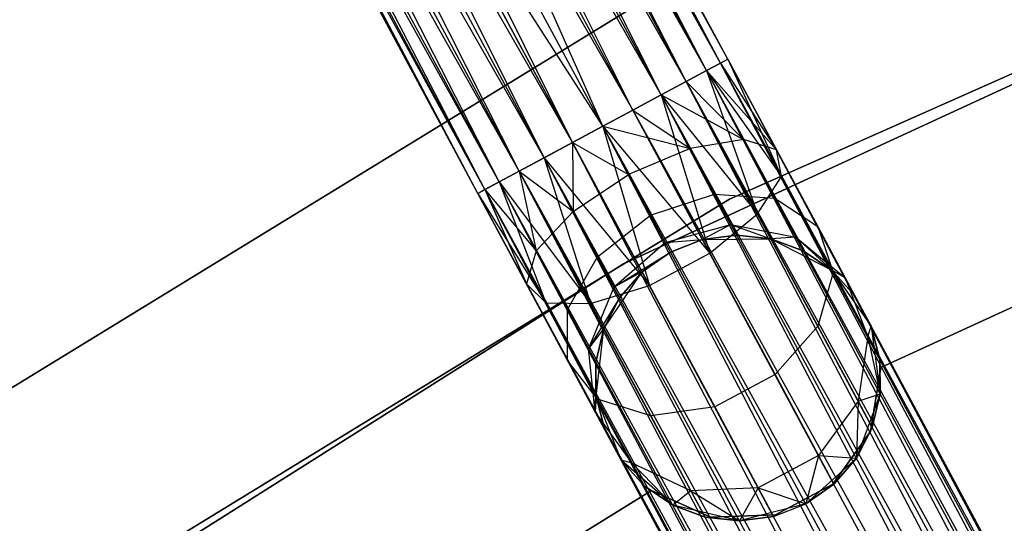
# Model space of a CAD drawing. Extents: x -91 to 92, y -91 to 92.
# Tile 132 of 256: x -33.6 to -26.72, y 53.03 to 56.55. Entities that reach past the tile are written whole.
import ezdxf

# ---------------------------------------------------------------- set-up
doc = ezdxf.new("R2010")
doc.units = 0
doc.header["$LTSCALE"] = 25.4
doc.layers.get('0').update_dxf_attribs({"linetype": 'CONTINUOUS'})

# ---------------------------------------------------------------- blocks, each defined once
blk = doc.blocks.new('NL2500012258_STL_2')
at = {"color": 0}
for p, q in [((63.594, 55.8495, 27.3795), (59.9042, 62.5989, 27.1454)), ((63.5432, 55.8222, 27.1454), (59.9042, 62.5989, 27.1454)), ((63.594, 55.8495, 27.3795), (59.9042, 62.5989, 27.1454)), ((63.5432, 55.8222, 27.1454), (59.9042, 62.5989, 27.1454)), ((63.4445, 55.7692, 26.9319), (59.9042, 62.5989, 27.1454)), ((63.4445, 55.7692, 26.9319), (59.9042, 62.5989, 27.1454)), ((63.5432, 55.8222, 27.8546), (59.955, 62.6262, 27.6205)), ((63.594, 55.8495, 27.6205), (59.955, 62.6262, 27.6205)), ((63.5432, 55.8222, 27.8546), (59.955, 62.6262, 27.6205)), ((63.594, 55.8495, 27.6205), (59.955, 62.6262, 27.6205)), ((63.594, 55.8495, 27.3795), (59.955, 62.6262, 27.6205)), ((63.594, 55.8495, 27.3795), (59.955, 62.6262, 27.6205)), ((63.3036, 55.6936, 28.2485), (59.8055, 62.5459, 28.0681)), ((63.4445, 55.7692, 28.0681), (59.8055, 62.5459, 28.0681)), ((63.3036, 55.6936, 28.2485), (59.8055, 62.5459, 28.0681)), ((63.4445, 55.7692, 28.0681), (59.8055, 62.5459, 28.0681)), ((63.5432, 55.8222, 27.8546), (59.8055, 62.5459, 28.0681)), ((63.5432, 55.8222, 27.8546), (59.8055, 62.5459, 28.0681)), ((63.4445, 55.7692, 26.9319), (59.6646, 62.4703, 26.7515)), ((63.3036, 55.6936, 26.7515), (59.6646, 62.4703, 26.7515)), ((63.4445, 55.7692, 26.9319), (59.6646, 62.4703, 26.7515)), ((63.3036, 55.6936, 26.7515), (59.6646, 62.4703, 26.7515)), ((63.1288, 55.5997, 26.6146), (59.6646, 62.4703, 26.7515)), ((63.1288, 55.5997, 26.6146), (59.6646, 62.4703, 26.7515)), ((62.9303, 55.4931, 28.4709), (59.4898, 62.3764, 28.3855)), ((63.1288, 55.5997, 28.3855), (59.4898, 62.3764, 28.3855)), ((62.9303, 55.4931, 28.4709), (59.4898, 62.3764, 28.3855)), ((63.1288, 55.5997, 28.3855), (59.4898, 62.3764, 28.3855)), ((63.3036, 55.6936, 28.2485), (59.4898, 62.3764, 28.3855)), ((63.3036, 55.6936, 28.2485), (59.4898, 62.3764, 28.3855)), ((63.1288, 55.5997, 26.6146), (59.2913, 62.2698, 26.5291)), ((63.1288, 55.5997, 26.6146), (59.2913, 62.2698, 26.5291)), ((62.9303, 55.4931, 26.5291), (59.2913, 62.2698, 26.5291)), ((62.9303, 55.4931, 26.5291), (59.2913, 62.2698, 26.5291)), ((59.0804, 62.1565, 28.5), (62.9303, 55.4931, 28.4709)), ((62.7194, 55.3798, 26.5), (59.0804, 62.1565, 26.5)), ((62.7194, 55.3798, 26.5), (59.0804, 62.1565, 26.5)), ((62.5086, 55.2666, 28.4709), (59.0804, 62.1565, 28.5)), ((62.5086, 55.2666, 28.4709), (59.0804, 62.1565, 28.5)), ((62.7194, 55.3798, 28.5), (59.0804, 62.1565, 28.5)), ((62.7194, 55.3798, 28.5), (59.0804, 62.1565, 28.5)), ((59.0804, 62.1565, 28.5), (62.9303, 55.4931, 28.4709)), ((62.5086, 55.2666, 26.5291), (58.8696, 62.0433, 26.5291)), ((62.5086, 55.2666, 26.5291), (58.8696, 62.0433, 26.5291)), ((62.31, 55.16, 26.6146), (58.8696, 62.0433, 26.5291)), ((62.31, 55.16, 26.6146), (58.8696, 62.0433, 26.5291)), ((62.1352, 55.0661, 28.2485), (58.671, 61.9367, 28.3855)), ((62.31, 55.16, 28.3855), (58.671, 61.9367, 28.3855)), ((62.1352, 55.0661, 28.2485), (58.671, 61.9367, 28.3855)), ((62.31, 55.16, 28.3855), (58.671, 61.9367, 28.3855)), ((62.5086, 55.2666, 28.4709), (58.671, 61.9367, 28.3855)), ((62.5086, 55.2666, 28.4709), (58.671, 61.9367, 28.3855)), ((62.31, 55.16, 26.6146), (58.4962, 61.8428, 26.7515)), ((62.1352, 55.0661, 26.7515), (58.4962, 61.8428, 26.7515)), ((62.31, 55.16, 26.6146), (58.4962, 61.8428, 26.7515)), ((62.1352, 55.0661, 26.7515), (58.4962, 61.8428, 26.7515)), ((61.9944, 54.9905, 26.9319), (58.4962, 61.8428, 26.7515)), ((61.9944, 54.9905, 26.9319), (58.4962, 61.8428, 26.7515)), ((61.9944, 54.9905, 26.9319), (58.2567, 61.7142, 27.1454)), ((61.8957, 54.9375, 27.1454), (58.2567, 61.7142, 27.1454)), ((61.9944, 54.9905, 26.9319), (58.2567, 61.7142, 27.1454)), ((61.8957, 54.9375, 27.1454), (58.2567, 61.7142, 27.1454)), ((61.8448, 54.9102, 27.3795), (58.2567, 61.7142, 27.1454)), ((61.8448, 54.9102, 27.3795), (58.2567, 61.7142, 27.1454)), ((61.8957, 54.9375, 27.8546), (58.3554, 61.7672, 28.0681)), ((61.9944, 54.9905, 28.0681), (58.3554, 61.7672, 28.0681)), ((61.8957, 54.9375, 27.8546), (58.3554, 61.7672, 28.0681)), ((61.9944, 54.9905, 28.0681), (58.3554, 61.7672, 28.0681)), ((62.1352, 55.0661, 28.2485), (58.3554, 61.7672, 28.0681)), ((62.1352, 55.0661, 28.2485), (58.3554, 61.7672, 28.0681)), ((61.8448, 54.9102, 27.3795), (58.2058, 61.6869, 27.6205)), ((61.8448, 54.9102, 27.3795), (58.2058, 61.6869, 27.6205)), ((61.8448, 54.9102, 27.6205), (58.2058, 61.6869, 27.6205)), ((61.8448, 54.9102, 27.6205), (58.2058, 61.6869, 27.6205)), ((61.8957, 54.9375, 27.8546), (58.2058, 61.6869, 27.6205)), ((61.8957, 54.9375, 27.8546), (58.2058, 61.6869, 27.6205)), ((63.5432, 55.8222, 177.8546), (62.1032, 58.5038, 177.6258)), ((63.5432, 55.8222, 177.8546), (62.1032, 58.5038, 177.6258)), ((63.594, 55.8495, 177.3795), (62.1877, 58.4685, 177.156)), ((63.594, 55.8495, 177.3795), (62.1877, 58.4685, 177.156)), ((63.3036, 55.6936, 178.2485), (61.8358, 58.427, 178.0152)), ((63.3036, 55.6936, 178.2485), (61.8358, 58.427, 178.0152)), ((63.4445, 55.7692, 176.9319), (62.0698, 58.3292, 176.7135)), ((63.4445, 55.7692, 176.9319), (62.0698, 58.3292, 176.7135)), ((62.7194, 55.3798, 178.5), (61.4467, 58.2558, 178.2352)), ((62.7194, 55.3798, 178.5), (61.4467, 58.2558, 178.2352)), ((62.9303, 55.4931, 178.4709), (61.4467, 58.2558, 178.2352)), ((62.9303, 55.4931, 178.4709), (61.4467, 58.2558, 178.2352)), ((63.6047, 54.8693, 26.5), (71.0143, 58.1663, 26.5)), ((71.0143, 58.1663, 17), (63.6047, 54.8693, 17)), ((71.0143, 58.1663, 17), (63.6047, 54.8693, 17)), ((63.6047, 54.8693, 26.5), (71.0143, 58.1663, 26.5)), ((63.1288, 55.5997, 176.6145), (61.7766, 58.1179, 176.3996)), ((63.1288, 55.5997, 176.6145), (61.7766, 58.1179, 176.3996)), ((62.5086, 55.2666, 178.4709), (61.025, 58.0294, 178.2352)), ((62.5086, 55.2666, 178.4709), (61.025, 58.0294, 178.2352)), ((62.7194, 55.3798, 178.5), (61.025, 58.0294, 178.2352)), ((62.7194, 55.3798, 178.5), (61.025, 58.0294, 178.2352)), ((62.7194, 55.3798, 176.5), (61.3753, 57.883, 176.2864)), ((62.7194, 55.3798, 176.5), (61.3753, 57.883, 176.2864)), ((62.1352, 55.0661, 178.2485), (60.6674, 57.7996, 178.0152)), ((62.1352, 55.0661, 178.2485), (60.6674, 57.7996, 178.0152)), ((70.2202, 57.8138, 19), (62.8634, 54.4162, 19)), ((62.8634, 54.4162, 20), (70.2202, 57.8138, 20)), ((70.2202, 57.8138, 19), (62.8634, 54.4162, 19)), ((62.8634, 54.4162, 20), (70.2202, 57.8138, 20)), ((62.31, 55.16, 176.6145), (60.9578, 57.6782, 176.3996)), ((62.31, 55.16, 176.6145), (60.9578, 57.6782, 176.3996)), ((61.8957, 54.9375, 177.8546), (60.4557, 57.6191, 177.6258)), ((61.8957, 54.9375, 177.8546), (60.4557, 57.6191, 177.6258)), ((61.8448, 54.9102, 177.3795), (60.4385, 57.5292, 177.156)), ((61.8448, 54.9102, 177.3795), (60.4385, 57.5292, 177.156)), ((61.9944, 54.9905, 176.9319), (60.6197, 57.5505, 176.7135)), ((61.9944, 54.9905, 176.9319), (60.6197, 57.5505, 176.7135)), ((62.9066, 56.1969, 26.5), (55.8235, 51.8585, 26.5)), ((55.8235, 51.8585, 17), (62.9066, 56.1969, 17)), ((62.9066, 56.1969, 26.5), (55.8235, 51.8585, 26.5)), ((55.8235, 51.8585, 17), (62.9066, 56.1969, 17)), ((64.6645, 53.6923, 22), (69.7739, 56.0427, 22)), ((69.7739, 56.0427, 20), (64.6645, 53.6923, 20)), ((69.7739, 56.0427, 20), (64.6645, 53.6923, 20)), ((64.6645, 53.6923, 22), (69.7739, 56.0427, 22)), ((63.4445, 55.7692, 176.9319), (63.594, 55.8495, 177.3795)), ((63.4445, 55.7692, 176.9319), (63.594, 55.8495, 177.3795)), ((63.594, 55.8495, 177.3795), (63.5432, 55.8222, 177.8546)), ((63.594, 55.8495, 177.3795), (63.5432, 55.8222, 177.8546)), ((63.5432, 55.8222, 27.8546), (63.594, 55.8495, 27.6205)), ((63.594, 55.8495, 27.3795), (63.5432, 55.8222, 27.1454)), ((63.594, 55.8495, 27.3795), (63.5432, 55.8222, 27.1454)), ((63.5432, 55.8222, 27.8546), (63.594, 55.8495, 27.6205)), ((72.7011, 38.89, 177.3795), (63.594, 55.8495, 177.3795)), ((72.7011, 38.89, 177.6205), (63.594, 55.8495, 177.3795)), ((63.594, 55.8495, 177.3795), (72.6502, 38.8627, 177.1454)), ((72.7011, 38.89, 177.6205), (63.594, 55.8495, 177.3795)), ((72.7011, 38.89, 177.3795), (63.594, 55.8495, 177.3795)), ((63.594, 55.8495, 177.3795), (72.6502, 38.8627, 177.1454)), ((63.594, 55.8495, 27.6205), (63.9343, 55.2158, 27.2364)), ((63.594, 55.8495, 27.3795), (63.9343, 55.2158, 27.2364)), ((63.594, 55.8495, 27.3795), (63.9343, 55.2158, 27.2364)), ((63.594, 55.8495, 27.6205), (63.9343, 55.2158, 27.2364)), ((63.594, 55.8495, 27.6205), (63.9695, 55.0283, 27.6754)), ((63.594, 55.8495, 27.6205), (63.9695, 55.0283, 27.6754)), ((63.5432, 55.8222, 177.8546), (63.3036, 55.6936, 178.2485)), ((63.5432, 55.8222, 177.8546), (63.3036, 55.6936, 178.2485)), ((63.4445, 55.7692, 28.0681), (63.5432, 55.8222, 27.8546)), ((63.5432, 55.8222, 27.1454), (63.4445, 55.7692, 26.9319)), ((63.5432, 55.8222, 27.1454), (63.4445, 55.7692, 26.9319)), ((63.4445, 55.7692, 28.0681), (63.5432, 55.8222, 27.8546)), ((63.5432, 55.8222, 177.8546), (72.7011, 38.89, 177.6205)), ((72.5515, 38.8097, 178.0681), (63.5432, 55.8222, 177.8546)), ((72.5515, 38.8097, 178.0681), (63.5432, 55.8222, 177.8546)), ((72.6502, 38.8627, 177.8546), (63.5432, 55.8222, 177.8546)), ((72.6502, 38.8627, 177.8546), (63.5432, 55.8222, 177.8546)), ((63.5432, 55.8222, 177.8546), (72.7011, 38.89, 177.6205)), ((63.5432, 55.8222, 27.1454), (63.9343, 55.2158, 27.2364)), ((63.5432, 55.8222, 27.1454), (63.9343, 55.2158, 27.2364)), ((63.5432, 55.8222, 27.8546), (63.9695, 55.0283, 27.6754)), ((63.5432, 55.8222, 27.8546), (63.9695, 55.0283, 27.6754)), ((63.1288, 55.5997, 176.6145), (63.4445, 55.7692, 176.9319)), ((63.1288, 55.5997, 176.6145), (63.4445, 55.7692, 176.9319)), ((63.3036, 55.6936, 28.2485), (63.4445, 55.7692, 28.0681)), ((63.4445, 55.7692, 26.9319), (63.3036, 55.6936, 26.7515)), ((63.4445, 55.7692, 26.9319), (63.3036, 55.6936, 26.7515)), ((63.3036, 55.6936, 28.2485), (63.4445, 55.7692, 28.0681)), ((63.4445, 55.7692, 176.9319), (72.4107, 38.7341, 176.7515)), ((72.6502, 38.8627, 177.1454), (63.4445, 55.7692, 176.9319)), ((72.6502, 38.8627, 177.1454), (63.4445, 55.7692, 176.9319)), ((72.5515, 38.8097, 176.9319), (63.4445, 55.7692, 176.9319)), ((72.5515, 38.8097, 176.9319), (63.4445, 55.7692, 176.9319)), ((63.4445, 55.7692, 176.9319), (72.4107, 38.7341, 176.7515)), ((63.4445, 55.7692, 26.9319), (63.7037, 55.2864, 26.8229)), ((63.4445, 55.7692, 26.9319), (63.7037, 55.2864, 26.8229)), ((63.4445, 55.7692, 26.9319), (63.9343, 55.2158, 27.2364)), ((63.4445, 55.7692, 26.9319), (63.9343, 55.2158, 27.2364)), ((63.4445, 55.7692, 28.0681), (63.9695, 55.0283, 27.6754)), ((63.4445, 55.7692, 28.0681), (63.9695, 55.0283, 27.6754)), ((63.4445, 55.7692, 28.0681), (63.8012, 54.7669, 28.0393)), ((63.4445, 55.7692, 28.0681), (63.8012, 54.7669, 28.0393)), ((63.3036, 55.6936, 178.2485), (62.9303, 55.4931, 178.4709)), ((63.3036, 55.6936, 178.2485), (62.9303, 55.4931, 178.4709)), ((63.1288, 55.5997, 28.3855), (63.3036, 55.6936, 28.2485)), ((63.3036, 55.6936, 26.7515), (63.1288, 55.5997, 26.6146)), ((63.3036, 55.6936, 26.7515), (63.1288, 55.5997, 26.6146)), ((63.1288, 55.5997, 28.3855), (63.3036, 55.6936, 28.2485)), ((63.3036, 55.6936, 178.2485), (72.5515, 38.8097, 178.0681)), ((72.2359, 38.6402, 178.3855), (63.3036, 55.6936, 178.2485)), ((72.2359, 38.6402, 178.3855), (63.3036, 55.6936, 178.2485)), ((72.4107, 38.7341, 178.2485), (63.3036, 55.6936, 178.2485)), ((72.4107, 38.7341, 178.2485), (63.3036, 55.6936, 178.2485)), ((63.3036, 55.6936, 178.2485), (72.5515, 38.8097, 178.0681)), ((63.3036, 55.6936, 26.7515), (63.7037, 55.2864, 26.8229)), ((63.3036, 55.6936, 26.7515), (63.7037, 55.2864, 26.8229)), ((63.3036, 55.6936, 28.2485), (63.8012, 54.7669, 28.0393)), ((63.3036, 55.6936, 28.2485), (63.8012, 54.7669, 28.0393)), ((62.7194, 55.3798, 176.5), (63.1288, 55.5997, 176.6145)), ((62.7194, 55.3798, 176.5), (63.1288, 55.5997, 176.6145)), ((62.9303, 55.4931, 28.4709), (63.1288, 55.5997, 28.3855)), ((63.1288, 55.5997, 26.6146), (62.9303, 55.4931, 26.5291)), ((63.1288, 55.5997, 26.6146), (62.9303, 55.4931, 26.5291)), ((62.9303, 55.4931, 28.4709), (63.1288, 55.5997, 28.3855)), ((63.1288, 55.5997, 176.6145), (72.0373, 38.5336, 176.5291)), ((72.4107, 38.7341, 176.7515), (63.1288, 55.5997, 176.6145)), ((72.4107, 38.7341, 176.7515), (63.1288, 55.5997, 176.6145)), ((72.2359, 38.6402, 176.6145), (63.1288, 55.5997, 176.6145)), ((72.2359, 38.6402, 176.6145), (63.1288, 55.5997, 176.6145)), ((63.1288, 55.5997, 176.6145), (72.0373, 38.5336, 176.5291)), ((63.1288, 55.5997, 26.6146), (63.3306, 55.2239, 26.5297)), ((63.1288, 55.5997, 26.6146), (63.3306, 55.2239, 26.5297)), ((63.1288, 55.5997, 26.6146), (63.7037, 55.2864, 26.8229)), ((63.1288, 55.5997, 26.6146), (63.7037, 55.2864, 26.8229)), ((63.1288, 55.5997, 28.3855), (63.8012, 54.7669, 28.0393)), ((63.1288, 55.5997, 28.3855), (63.8012, 54.7669, 28.0393)), ((63.1288, 55.5997, 28.3855), (63.4681, 54.4914, 28.2448)), ((63.1288, 55.5997, 28.3855), (63.4681, 54.4914, 28.2448)), ((62.9303, 55.4931, 178.4709), (62.7194, 55.3798, 178.5)), ((62.9303, 55.4931, 178.4709), (62.7194, 55.3798, 178.5)), ((62.9303, 55.4931, 26.5291), (62.7194, 55.3798, 26.5)), ((62.7194, 55.3798, 28.5), (62.9303, 55.4931, 28.4709)), ((62.9303, 55.4931, 26.5291), (62.7194, 55.3798, 26.5)), ((62.7194, 55.3798, 28.5), (62.9303, 55.4931, 28.4709)), ((62.9303, 55.4931, 178.4709), (72.2359, 38.6402, 178.3855)), ((72.0373, 38.5336, 178.4709), (62.9303, 55.4931, 178.4709)), ((72.0373, 38.5336, 178.4709), (62.9303, 55.4931, 178.4709)), ((62.9303, 55.4931, 178.4709), (72.2359, 38.6402, 178.3855)), ((62.9303, 55.4931, 26.5291), (63.3306, 55.2239, 26.5297)), ((62.9303, 55.4931, 26.5291), (63.3306, 55.2239, 26.5297)), ((62.9303, 55.4931, 28.4709), (63.4681, 54.4914, 28.2448)), ((62.9303, 55.4931, 28.4709), (63.4681, 54.4914, 28.2448)), ((62.31, 55.16, 176.6145), (62.7194, 55.3798, 176.5)), ((62.31, 55.16, 176.6145), (62.7194, 55.3798, 176.5)), ((62.7194, 55.3798, 178.5), (62.5086, 55.2666, 178.4709)), ((62.7194, 55.3798, 178.5), (62.5086, 55.2666, 178.4709)), ((62.7194, 55.3798, 26.5), (62.5086, 55.2666, 26.5291)), ((62.5086, 55.2666, 28.4709), (62.7194, 55.3798, 28.5)), ((62.5086, 55.2666, 28.4709), (62.7194, 55.3798, 28.5)), ((62.7194, 55.3798, 26.5), (62.5086, 55.2666, 26.5291)), ((72.0373, 38.5336, 176.5291), (62.7194, 55.3798, 176.5)), ((71.8265, 38.4204, 178.5), (62.7194, 55.3798, 178.5)), ((71.8265, 38.4204, 178.5), (62.7194, 55.3798, 178.5)), ((71.8265, 38.4204, 176.5), (62.7194, 55.3798, 176.5)), ((72.0373, 38.5336, 176.5291), (62.7194, 55.3798, 176.5)), ((71.8265, 38.4204, 176.5), (62.7194, 55.3798, 176.5)), ((71.6156, 38.3071, 176.5291), (62.7194, 55.3798, 176.5)), ((71.6156, 38.3071, 176.5291), (62.7194, 55.3798, 176.5)), ((62.9005, 55.0427, 26.4239), (62.7194, 55.3798, 26.5)), ((62.7194, 55.3798, 26.5), (63.3306, 55.2239, 26.5297)), ((62.7194, 55.3798, 26.5), (63.3306, 55.2239, 26.5297)), ((62.7194, 55.3798, 28.5), (63.4681, 54.4914, 28.2448)), ((62.7194, 55.3798, 28.5), (63.4681, 54.4914, 28.2448)), ((62.7194, 55.3798, 28.5), (63.0465, 54.265, 28.2448)), ((62.7194, 55.3798, 28.5), (63.0465, 54.265, 28.2448)), ((62.9005, 55.0427, 26.4239), (62.7194, 55.3798, 26.5)), ((62.5086, 55.2666, 178.4709), (62.1352, 55.0661, 178.2485)), ((62.5086, 55.2666, 178.4709), (62.1352, 55.0661, 178.2485)), ((62.5086, 55.2666, 26.5291), (62.31, 55.16, 26.6146)), ((62.31, 55.16, 28.3855), (62.5086, 55.2666, 28.4709)), ((62.31, 55.16, 28.3855), (62.5086, 55.2666, 28.4709)), ((62.5086, 55.2666, 26.5291), (62.31, 55.16, 26.6146)), ((71.417, 38.2005, 178.3855), (62.5086, 55.2666, 178.4709)), ((71.417, 38.2005, 178.3855), (62.5086, 55.2666, 178.4709)), ((71.6156, 38.3071, 178.4709), (62.5086, 55.2666, 178.4709)), ((71.6156, 38.3071, 178.4709), (62.5086, 55.2666, 178.4709)), ((62.5086, 55.2666, 28.4709), (63.0465, 54.265, 28.2448)), ((62.5086, 55.2666, 28.4709), (63.0465, 54.265, 28.2448)), ((62.5086, 55.2666, 26.5291), (62.5118, 54.7842, 26.5297)), ((62.5086, 55.2666, 26.5291), (62.5118, 54.7842, 26.5297)), ((62.5086, 55.2666, 26.5291), (62.9005, 55.0427, 26.4239)), ((62.5086, 55.2666, 26.5291), (62.9005, 55.0427, 26.4239)), ((63.7037, 55.2864, 26.8229), (63.3306, 55.2239, 26.5297)), ((63.7037, 55.2864, 26.8229), (63.3306, 55.2239, 26.5297)), ((63.9343, 55.2158, 27.2364), (63.7037, 55.2864, 26.8229)), ((63.7037, 55.2864, 26.8229), (63.9235, 54.8771, 26.5125)), ((63.7037, 55.2864, 26.8229), (63.9235, 54.8771, 26.5125)), ((63.9343, 55.2158, 27.2364), (63.7037, 55.2864, 26.8229)), ((61.9944, 54.9905, 176.9319), (62.31, 55.16, 176.6145)), ((61.9944, 54.9905, 176.9319), (62.31, 55.16, 176.6145)), ((62.31, 55.16, 26.6146), (62.1352, 55.0661, 26.7515)), ((62.1352, 55.0661, 28.2485), (62.31, 55.16, 28.3855)), ((62.1352, 55.0661, 28.2485), (62.31, 55.16, 28.3855)), ((62.31, 55.16, 26.6146), (62.1352, 55.0661, 26.7515)), ((62.31, 55.16, 176.6145), (71.2423, 38.1066, 176.7515)), ((71.6156, 38.3071, 176.5291), (62.31, 55.16, 176.6145)), ((71.6156, 38.3071, 176.5291), (62.31, 55.16, 176.6145)), ((71.417, 38.2005, 176.6145), (62.31, 55.16, 176.6145)), ((71.417, 38.2005, 176.6145), (62.31, 55.16, 176.6145)), ((62.31, 55.16, 176.6145), (71.2423, 38.1066, 176.7515)), ((62.31, 55.16, 28.3855), (63.0465, 54.265, 28.2448)), ((62.31, 55.16, 28.3855), (63.0465, 54.265, 28.2448)), ((62.31, 55.16, 28.3855), (62.6328, 54.1395, 28.0393)), ((62.31, 55.16, 28.3855), (62.6328, 54.1395, 28.0393)), ((62.31, 55.16, 26.6146), (62.5118, 54.7842, 26.5297)), ((62.31, 55.16, 26.6146), (62.5118, 54.7842, 26.5297)), ((63.3306, 55.2239, 26.5297), (62.9005, 55.0427, 26.4239)), ((63.3306, 55.2239, 26.5297), (62.9005, 55.0427, 26.4239)), ((63.3306, 55.2239, 26.5297), (63.5017, 54.9054, 26.2881)), ((63.3306, 55.2239, 26.5297), (63.5017, 54.9054, 26.2881)), ((63.9695, 55.0283, 27.6754), (63.9343, 55.2158, 27.2364)), ((63.9343, 55.2158, 27.2364), (64.2227, 54.6786, 26.829)), ((63.9343, 55.2158, 27.2364), (64.2227, 54.6786, 26.829)), ((63.9695, 55.0283, 27.6754), (63.9343, 55.2158, 27.2364)), ((62.1352, 55.0661, 178.2485), (61.8957, 54.9375, 177.8546)), ((62.1352, 55.0661, 178.2485), (61.8957, 54.9375, 177.8546)), ((62.1352, 55.0661, 26.7515), (61.9944, 54.9905, 26.9319)), ((61.9944, 54.9905, 28.0681), (62.1352, 55.0661, 28.2485)), ((61.9944, 54.9905, 28.0681), (62.1352, 55.0661, 28.2485)), ((62.1352, 55.0661, 26.7515), (61.9944, 54.9905, 26.9319)), ((62.1352, 55.0661, 178.2485), (71.417, 38.2005, 178.3855)), ((71.1014, 38.031, 178.0681), (62.1352, 55.0661, 178.2485)), ((71.1014, 38.031, 178.0681), (62.1352, 55.0661, 178.2485)), ((71.2423, 38.1066, 178.2485), (62.1352, 55.0661, 178.2485)), ((71.2423, 38.1066, 178.2485), (62.1352, 55.0661, 178.2485)), ((62.1352, 55.0661, 178.2485), (71.417, 38.2005, 178.3855)), ((62.1352, 55.0661, 28.2485), (62.6328, 54.1395, 28.0393)), ((62.1352, 55.0661, 28.2485), (62.6328, 54.1395, 28.0393)), ((62.1352, 55.0661, 26.7515), (62.2536, 54.5077, 26.8229)), ((62.1352, 55.0661, 26.7515), (62.2536, 54.5077, 26.8229)), ((62.1352, 55.0661, 26.7515), (62.5118, 54.7842, 26.5297)), ((62.1352, 55.0661, 26.7515), (62.5118, 54.7842, 26.5297)), ((62.5118, 54.7842, 26.5297), (62.9005, 55.0427, 26.4239)), ((62.5118, 54.7842, 26.5297), (62.9005, 55.0427, 26.4239)), ((63.054, 54.7569, 26.2071), (62.9005, 55.0427, 26.4239)), ((63.054, 54.7569, 26.2071), (62.9005, 55.0427, 26.4239)), ((63.8012, 54.7669, 28.0393), (63.9695, 55.0283, 27.6754)), ((63.8012, 54.7669, 28.0393), (63.9695, 55.0283, 27.6754)), ((63.9695, 55.0283, 27.6754), (64.3309, 54.3554, 27.165)), ((63.9695, 55.0283, 27.6754), (64.3309, 54.3554, 27.165)), ((61.8448, 54.9102, 177.3795), (61.9944, 54.9905, 176.9319)), ((61.8448, 54.9102, 177.3795), (61.9944, 54.9905, 176.9319)), ((61.9944, 54.9905, 26.9319), (61.8957, 54.9375, 27.1454)), ((61.8957, 54.9375, 27.8546), (61.9944, 54.9905, 28.0681)), ((61.8957, 54.9375, 27.8546), (61.9944, 54.9905, 28.0681)), ((61.9944, 54.9905, 26.9319), (61.8957, 54.9375, 27.1454)), ((61.9944, 54.9905, 176.9319), (71.0027, 37.978, 177.1454)), ((71.2423, 38.1066, 176.7515), (61.9944, 54.9905, 176.9319)), ((71.2423, 38.1066, 176.7515), (61.9944, 54.9905, 176.9319)), ((71.1014, 38.031, 176.9319), (61.9944, 54.9905, 176.9319)), ((71.1014, 38.031, 176.9319), (61.9944, 54.9905, 176.9319)), ((61.9944, 54.9905, 176.9319), (71.0027, 37.978, 177.1454)), ((61.9944, 54.9905, 28.0681), (62.6328, 54.1395, 28.0393)), ((61.9944, 54.9905, 28.0681), (62.6328, 54.1395, 28.0393)), ((61.9944, 54.9905, 28.0681), (62.322, 54.1436, 27.6754)), ((61.9944, 54.9905, 28.0681), (62.322, 54.1436, 27.6754)), ((61.9944, 54.9905, 26.9319), (62.2536, 54.5077, 26.8229)), ((61.9944, 54.9905, 26.9319), (62.2536, 54.5077, 26.8229)), ((61.8957, 54.9375, 177.8546), (61.8448, 54.9102, 177.3795)), ((61.8957, 54.9375, 177.8546), (61.8448, 54.9102, 177.3795)), ((61.8957, 54.9375, 27.1454), (61.8448, 54.9102, 27.3795)), ((61.8448, 54.9102, 27.6205), (61.8957, 54.9375, 27.8546)), ((61.8448, 54.9102, 27.6205), (61.8957, 54.9375, 27.8546)), ((61.8957, 54.9375, 27.1454), (61.8448, 54.9102, 27.3795)), ((61.8448, 54.9102, 177.3795), (70.9519, 37.9507, 177.6205)), ((70.9519, 37.9507, 177.3795), (61.8448, 54.9102, 177.3795)), ((61.8448, 54.9102, 177.3795), (70.9519, 37.9507, 177.6205)), ((71.0027, 37.978, 177.1454), (61.8448, 54.9102, 177.3795)), ((71.0027, 37.978, 177.1454), (61.8448, 54.9102, 177.3795)), ((70.9519, 37.9507, 177.3795), (61.8448, 54.9102, 177.3795)), ((61.8448, 54.9102, 27.3795), (62.1851, 54.2765, 27.2364)), ((61.8448, 54.9102, 27.6205), (62.1851, 54.2765, 27.2364)), ((61.8448, 54.9102, 27.6205), (62.322, 54.1436, 27.6754)), ((61.8448, 54.9102, 27.6205), (62.322, 54.1436, 27.6754)), ((61.8448, 54.9102, 27.6205), (62.1851, 54.2765, 27.2364)), ((61.8448, 54.9102, 27.3795), (62.1851, 54.2765, 27.2364)), ((61.8957, 54.9375, 177.8546), (71.1014, 38.031, 178.0681)), ((70.9519, 37.9507, 177.6205), (61.8957, 54.9375, 177.8546)), ((70.9519, 37.9507, 177.6205), (61.8957, 54.9375, 177.8546)), ((71.0027, 37.978, 177.8546), (61.8957, 54.9375, 177.8546)), ((71.0027, 37.978, 177.8546), (61.8957, 54.9375, 177.8546)), ((61.8957, 54.9375, 177.8546), (71.1014, 38.031, 178.0681)), ((61.8957, 54.9375, 27.8546), (62.322, 54.1436, 27.6754)), ((61.8957, 54.9375, 27.8546), (62.322, 54.1436, 27.6754)), ((61.8957, 54.9375, 27.1454), (62.1851, 54.2765, 27.2364)), ((61.8957, 54.9375, 27.1454), (62.1851, 54.2765, 27.2364)), ((61.8957, 54.9375, 27.1454), (62.2536, 54.5077, 26.8229)), ((61.8957, 54.9375, 27.1454), (62.2536, 54.5077, 26.8229)), ((63.054, 54.7569, 26.2071), (63.5017, 54.9054, 26.2881)), ((63.054, 54.7569, 26.2071), (63.5017, 54.9054, 26.2881)), ((63.5017, 54.9054, 26.2881), (63.616, 54.6925, 25.9265)), ((63.5017, 54.9054, 26.2881), (63.616, 54.6925, 25.9265)), ((63.5017, 54.9054, 26.2881), (63.9235, 54.8771, 26.5125)), ((63.5017, 54.9054, 26.2881), (63.9235, 54.8771, 26.5125)), ((56.6889, 50.6333, 26.5), (63.6047, 54.8693, 26.5)), ((63.6047, 54.8693, 17), (56.6889, 50.6333, 17)), ((63.6047, 54.8693, 17), (56.6889, 50.6333, 17)), ((56.6889, 50.6333, 26.5), (63.6047, 54.8693, 26.5)), ((63.6047, 54.8693, 17), (63.6047, 54.8693, 26.5)), ((63.6047, 54.8693, 17), (63.6047, 54.8693, 26.5)), ((63.9235, 54.8771, 26.5125), (64.0704, 54.6037, 26.048)), ((63.9235, 54.8771, 26.5125), (64.0704, 54.6037, 26.048)), ((63.9235, 54.8771, 26.5125), (64.2227, 54.6786, 26.829)), ((63.9235, 54.8771, 26.5125), (64.2227, 54.6786, 26.829)), ((62.2536, 54.5077, 26.8229), (62.5118, 54.7842, 26.5297)), ((62.2536, 54.5077, 26.8229), (62.5118, 54.7842, 26.5297)), ((62.5118, 54.7842, 26.5297), (62.6828, 54.4657, 26.2881)), ((62.5118, 54.7842, 26.5297), (62.6828, 54.4657, 26.2881)), ((62.6828, 54.4657, 26.2881), (63.054, 54.7569, 26.2071)), ((62.6828, 54.4657, 26.2881), (63.054, 54.7569, 26.2071)), ((63.1565, 54.5659, 25.8827), (63.054, 54.7569, 26.2071)), ((63.1565, 54.5659, 25.8827), (63.054, 54.7569, 26.2071)), ((63.4681, 54.4914, 28.2448), (63.8012, 54.7669, 28.0393)), ((63.4681, 54.4914, 28.2448), (63.8012, 54.7669, 28.0393)), ((63.8012, 54.7669, 28.0393), (64.2231, 53.9813, 27.4435)), ((63.8012, 54.7669, 28.0393), (64.2231, 53.9813, 27.4435)), ((63.1565, 54.5659, 25.8827), (63.616, 54.6925, 25.9265)), ((63.1565, 54.5659, 25.8827), (63.616, 54.6925, 25.9265)), ((63.616, 54.6925, 25.9265), (63.4171, 54.5865, 25.5)), ((63.616, 54.6925, 25.9265), (63.4171, 54.5865, 25.5)), ((63.616, 54.6925, 25.9265), (63.6561, 54.6178, 25.5)), ((63.616, 54.6925, 25.9265), (63.6561, 54.6178, 25.5)), ((63.616, 54.6925, 25.9265), (63.8957, 54.591, 25.5)), ((63.616, 54.6925, 25.9265), (63.8957, 54.591, 25.5)), ((63.616, 54.6925, 25.9265), (64.0704, 54.6037, 26.048)), ((63.616, 54.6925, 25.9265), (64.0704, 54.6037, 26.048)), ((64.2227, 54.6786, 26.829), (64.4155, 54.3197, 26.2192)), ((64.2227, 54.6786, 26.829), (64.4155, 54.3197, 26.2192)), ((64.2227, 54.6786, 26.829), (64.3309, 54.3554, 27.165)), ((64.2227, 54.6786, 26.829), (64.3309, 54.3554, 27.165)), ((63.6561, 54.6178, 25.5), (63.4171, 54.5865, 25.5)), ((63.4171, 54.5865, 20), (63.6561, 54.6178, 25.5)), ((63.6561, 54.6178, 25.5), (63.4171, 54.5865, 25.5)), ((63.4171, 54.5865, 20), (63.6561, 54.6178, 25.5)), ((63.8957, 54.591, 25.5), (63.6561, 54.6178, 25.5)), ((63.6561, 54.6178, 25.5), (63.8957, 54.591, 20)), ((63.6561, 54.6178, 25.5), (63.8957, 54.591, 20)), ((63.8957, 54.591, 25.5), (63.6561, 54.6178, 25.5)), ((62.7971, 54.2528, 25.9265), (63.1565, 54.5659, 25.8827)), ((62.7971, 54.2528, 25.9265), (63.1565, 54.5659, 25.8827)), ((63.1565, 54.5659, 25.8827), (63.4171, 54.5865, 25.5)), ((63.1565, 54.5659, 25.8827), (63.4171, 54.5865, 25.5)), ((63.1925, 54.4988, 25.5), (63.1565, 54.5659, 25.8827)), ((63.1925, 54.4988, 25.5), (63.1565, 54.5659, 25.8827)), ((63.1925, 54.4988, 20), (63.4171, 54.5865, 20)), ((63.4171, 54.5865, 25.5), (63.1925, 54.4988, 25.5)), ((63.4171, 54.5865, 25.5), (63.1925, 54.4988, 25.5)), ((63.1925, 54.4988, 20), (63.4171, 54.5865, 20)), ((63.4171, 54.5865, 20), (63.8957, 54.591, 20)), ((63.4171, 54.5865, 20), (63.8957, 54.591, 20)), ((63.4171, 54.5865, 25.5), (63.4171, 54.5865, 20)), ((63.4171, 54.5865, 25.5), (63.4171, 54.5865, 20)), ((64.0704, 54.6037, 26.048), (63.8957, 54.591, 25.5)), ((64.0704, 54.6037, 26.048), (63.8957, 54.591, 25.5)), ((63.8957, 54.591, 20), (64.3216, 54.3726, 20)), ((64.1219, 54.5076, 25.5), (63.8957, 54.591, 25.5)), ((63.8957, 54.591, 20), (64.1219, 54.5076, 25.5)), ((63.8957, 54.591, 20), (64.3216, 54.3726, 20)), ((63.8957, 54.591, 25.5), (63.8957, 54.591, 20)), ((63.8957, 54.591, 25.5), (63.8957, 54.591, 20)), ((64.1219, 54.5076, 25.5), (63.8957, 54.591, 25.5)), ((63.8957, 54.591, 20), (64.1219, 54.5076, 25.5)), ((64.0704, 54.6037, 26.048), (64.1219, 54.5076, 25.5)), ((64.0704, 54.6037, 26.048), (64.1219, 54.5076, 25.5)), ((64.0704, 54.6037, 26.048), (64.3216, 54.3726, 25.5)), ((64.0704, 54.6037, 26.048), (64.3216, 54.3726, 25.5)), ((64.0704, 54.6037, 26.048), (64.4155, 54.3197, 26.2192)), ((64.0704, 54.6037, 26.048), (64.4155, 54.3197, 26.2192)), ((62.2536, 54.5077, 26.8229), (62.1851, 54.2765, 27.2364)), ((62.2536, 54.5077, 26.8229), (62.1851, 54.2765, 27.2364)), ((62.2536, 54.5077, 26.8229), (62.4734, 54.0984, 26.5125)), ((62.2536, 54.5077, 26.8229), (62.4734, 54.0984, 26.5125)), ((62.7971, 54.2528, 25.9265), (63.1925, 54.4988, 25.5)), ((62.7971, 54.2528, 25.9265), (63.1925, 54.4988, 25.5)), ((62.9954, 54.36, 20), (63.1925, 54.4988, 20)), ((63.1925, 54.4988, 25.5), (62.9954, 54.36, 25.5)), ((63.1925, 54.4988, 25.5), (62.9954, 54.36, 25.5)), ((62.9954, 54.36, 20), (63.1925, 54.4988, 20)), ((63.0465, 54.265, 28.2448), (63.4681, 54.4914, 28.2448)), ((63.0465, 54.265, 28.2448), (63.4681, 54.4914, 28.2448)), ((63.1925, 54.4988, 25.5), (63.1925, 54.4988, 20)), ((63.1925, 54.4988, 25.5), (63.1925, 54.4988, 20)), ((63.4681, 54.4914, 28.2448), (63.9241, 53.6423, 27.6008)), ((63.4681, 54.4914, 28.2448), (63.9241, 53.6423, 27.6008)), ((64.3216, 54.3726, 25.5), (64.1219, 54.5076, 25.5)), ((64.1219, 54.5076, 25.5), (64.3216, 54.3726, 20)), ((64.1219, 54.5076, 25.5), (64.3216, 54.3726, 20)), ((64.3216, 54.3726, 25.5), (64.1219, 54.5076, 25.5)), ((62.8634, 54.4162, 19), (56.0131, 50.0873, 19)), ((56.0131, 50.0873, 20), (62.8634, 54.4162, 20)), ((62.8634, 54.4162, 19), (56.0131, 50.0873, 19)), ((56.0131, 50.0873, 20), (62.8634, 54.4162, 20)), ((62.4734, 54.0984, 26.5125), (62.6828, 54.4657, 26.2881)), ((62.4734, 54.0984, 26.5125), (62.6828, 54.4657, 26.2881)), ((62.6828, 54.4657, 26.2881), (62.7971, 54.2528, 25.9265)), ((62.6828, 54.4657, 26.2881), (62.7971, 54.2528, 25.9265)), ((62.8634, 54.4162, 19), (62.8634, 54.4162, 20)), ((62.8634, 54.4162, 19), (62.8634, 54.4162, 20)), ((62.7273, 53.9636, 20), (62.9954, 54.36, 20)), ((62.7273, 53.9636, 20), (62.9954, 54.36, 20)), ((62.9954, 54.36, 25.5), (62.7971, 54.2528, 25.9265)), ((62.9954, 54.36, 25.5), (62.7971, 54.2528, 25.9265)), ((62.9954, 54.36, 25.5), (62.8373, 54.1781, 25.5)), ((62.8373, 54.1781, 25.5), (62.9954, 54.36, 20)), ((62.8373, 54.1781, 25.5), (62.9954, 54.36, 20)), ((62.9954, 54.36, 25.5), (62.8373, 54.1781, 25.5)), ((62.9954, 54.36, 25.5), (62.9954, 54.36, 20)), ((62.9954, 54.36, 25.5), (62.9954, 54.36, 20)), ((64.3309, 54.3554, 27.165), (64.2231, 53.9813, 27.4435)), ((64.3309, 54.3554, 27.165), (64.2231, 53.9813, 27.4435)), ((64.3216, 54.3726, 20), (64.5972, 53.9813, 20)), ((64.4155, 54.3197, 26.2192), (64.3216, 54.3726, 25.5)), ((64.4155, 54.3197, 26.2192), (64.3216, 54.3726, 25.5)), ((64.4832, 54.1937, 25.5), (64.3216, 54.3726, 25.5)), ((64.3216, 54.3726, 20), (64.4832, 54.1937, 25.5)), ((64.3216, 54.3726, 20), (64.5972, 53.9813, 20)), ((64.3216, 54.3726, 25.5), (64.3216, 54.3726, 20)), ((64.3216, 54.3726, 25.5), (64.3216, 54.3726, 20)), ((64.4832, 54.1937, 25.5), (64.3216, 54.3726, 25.5)), ((64.3216, 54.3726, 20), (64.4832, 54.1937, 25.5)), ((64.3309, 54.3554, 27.165), (64.5723, 53.9057, 26.4011)), ((64.3309, 54.3554, 27.165), (64.5723, 53.9057, 26.4011)), ((62.1851, 54.2765, 27.2364), (62.322, 54.1436, 27.6754)), ((62.1851, 54.2765, 27.2364), (62.322, 54.1436, 27.6754)), ((62.1851, 54.2765, 27.2364), (62.4736, 53.7394, 26.829)), ((62.1851, 54.2765, 27.2364), (62.4736, 53.7394, 26.829)), ((62.6328, 54.1395, 28.0393), (63.0465, 54.265, 28.2448)), ((62.6328, 54.1395, 28.0393), (63.0465, 54.265, 28.2448)), ((63.0465, 54.265, 28.2448), (63.5024, 53.4158, 27.6008)), ((63.0465, 54.265, 28.2448), (63.5024, 53.4158, 27.6008)), ((64.4155, 54.3197, 26.2192), (64.4832, 54.1937, 25.5)), ((64.4155, 54.3197, 26.2192), (64.5972, 53.9813, 25.5)), ((64.4155, 54.3197, 26.2192), (64.4832, 54.1937, 25.5)), ((64.4155, 54.3197, 26.2192), (64.5972, 53.9813, 25.5)), ((64.4155, 54.3197, 26.2192), (64.5723, 53.9057, 26.4011)), ((64.4155, 54.3197, 26.2192), (64.5723, 53.9057, 26.4011)), ((62.7971, 54.2528, 25.9265), (62.6202, 53.825, 26.048)), ((62.7971, 54.2528, 25.9265), (62.6202, 53.825, 26.048)), ((62.8373, 54.1781, 25.5), (62.7971, 54.2528, 25.9265)), ((62.8373, 54.1781, 25.5), (62.7971, 54.2528, 25.9265)), ((64.4832, 54.1937, 25.5), (64.5972, 53.9813, 20)), ((64.4832, 54.1937, 25.5), (64.5972, 53.9813, 20)), ((62.322, 54.1436, 27.6754), (62.6328, 54.1395, 28.0393)), ((62.322, 54.1436, 27.6754), (62.6328, 54.1395, 28.0393)), ((62.322, 54.1436, 27.6754), (62.6833, 53.4706, 27.165)), ((62.322, 54.1436, 27.6754), (62.6833, 53.4706, 27.165)), ((62.8373, 54.1781, 25.5), (62.6202, 53.825, 26.048)), ((62.8373, 54.1781, 25.5), (62.6202, 53.825, 26.048)), ((62.6328, 54.1395, 28.0393), (63.0547, 53.3539, 27.4435)), ((62.6328, 54.1395, 28.0393), (63.0547, 53.3539, 27.4435)), ((62.8373, 54.1781, 25.5), (62.7273, 53.9636, 25.5)), ((62.7273, 53.9636, 20), (62.8373, 54.1781, 25.5)), ((62.8373, 54.1781, 25.5), (62.7273, 53.9636, 25.5)), ((62.7273, 53.9636, 20), (62.8373, 54.1781, 25.5)), ((62.4736, 53.7394, 26.829), (62.4734, 54.0984, 26.5125)), ((62.4734, 54.0984, 26.5125), (62.6202, 53.825, 26.048)), ((62.4734, 54.0984, 26.5125), (62.6202, 53.825, 26.048)), ((62.4736, 53.7394, 26.829), (62.4734, 54.0984, 26.5125)), ((62.7273, 53.9636, 25.5), (62.6202, 53.825, 26.048)), ((62.7273, 53.9636, 25.5), (62.6202, 53.825, 26.048)), ((62.7273, 53.9636, 25.5), (62.6718, 53.7289, 25.5)), ((62.6718, 53.7289, 25.5), (62.7273, 53.9636, 20)), ((62.6718, 53.7289, 25.5), (62.7273, 53.9636, 20)), ((62.7273, 53.9636, 25.5), (62.6718, 53.7289, 25.5)), ((62.6741, 53.4879, 20), (62.7273, 53.9636, 20)), ((62.6741, 53.4879, 20), (62.7273, 53.9636, 20)), ((62.7273, 53.9636, 25.5), (62.7273, 53.9636, 20)), ((62.7273, 53.9636, 25.5), (62.7273, 53.9636, 20)), ((64.2231, 53.9813, 27.4435), (63.9241, 53.6423, 27.6008)), ((64.2231, 53.9813, 27.4435), (63.9241, 53.6423, 27.6008)), ((64.2231, 53.9813, 27.4435), (64.505, 53.4564, 26.5518)), ((64.2231, 53.9813, 27.4435), (64.505, 53.4564, 26.5518)), ((64.5723, 53.9057, 26.4011), (64.5972, 53.9813, 25.5)), ((64.5723, 53.9057, 26.4011), (64.5972, 53.9813, 25.5)), ((64.5972, 53.9813, 20), (64.6594, 53.5067, 20)), ((64.5972, 53.9813, 25.5), (64.5972, 53.9813, 20)), ((64.6571, 53.7478, 25.5), (64.5972, 53.9813, 25.5)), ((64.5972, 53.9813, 20), (64.6571, 53.7478, 25.5)), ((64.5972, 53.9813, 20), (64.6594, 53.5067, 20)), ((64.5972, 53.9813, 25.5), (64.5972, 53.9813, 20)), ((64.6571, 53.7478, 25.5), (64.5972, 53.9813, 25.5)), ((64.5972, 53.9813, 20), (64.6571, 53.7478, 25.5)), ((64.5723, 53.9057, 26.4011), (64.505, 53.4564, 26.5518)), ((64.5723, 53.9057, 26.4011), (64.505, 53.4564, 26.5518)), ((64.5723, 53.9057, 26.4011), (64.6571, 53.7478, 25.5)), ((64.5723, 53.9057, 26.4011), (64.6571, 53.7478, 25.5)), ((64.5723, 53.9057, 26.4011), (64.6594, 53.5067, 25.5)), ((64.5723, 53.9057, 26.4011), (64.6594, 53.5067, 25.5)), ((62.6202, 53.825, 26.048), (62.6718, 53.7289, 25.5)), ((62.6663, 53.3804, 26.2192), (62.6202, 53.825, 26.048)), ((62.6663, 53.3804, 26.2192), (62.6202, 53.825, 26.048)), ((62.6202, 53.825, 26.048), (62.6718, 53.7289, 25.5)), ((62.6833, 53.4706, 27.165), (62.4736, 53.7394, 26.829)), ((62.4736, 53.7394, 26.829), (62.6663, 53.3804, 26.2192)), ((62.4736, 53.7394, 26.829), (62.6663, 53.3804, 26.2192)), ((62.6833, 53.4706, 27.165), (62.4736, 53.7394, 26.829)), ((62.6718, 53.7289, 25.5), (62.6663, 53.3804, 26.2192)), ((62.6718, 53.7289, 25.5), (62.6663, 53.3804, 26.2192)), ((62.6718, 53.7289, 25.5), (62.6741, 53.4879, 25.5)), ((62.6741, 53.4879, 20), (62.6718, 53.7289, 25.5)), ((62.6718, 53.7289, 25.5), (62.6741, 53.4879, 25.5)), ((62.6741, 53.4879, 20), (62.6718, 53.7289, 25.5)), ((64.6594, 53.5067, 25.5), (64.6571, 53.7478, 25.5)), ((64.6571, 53.7478, 25.5), (64.6594, 53.5067, 20)), ((64.6571, 53.7478, 25.5), (64.6594, 53.5067, 20)), ((64.6594, 53.5067, 25.5), (64.6571, 53.7478, 25.5)), ((64.5911, 53.2444, 22), (64.6645, 53.6923, 22)), ((64.6645, 53.6923, 20), (64.5911, 53.2444, 20)), ((64.6645, 53.6923, 20), (64.5911, 53.2444, 20)), ((64.5911, 53.2444, 22), (64.6645, 53.6923, 22)), ((64.6645, 53.6923, 22), (64.6645, 53.6923, 20)), ((64.6645, 53.6923, 22), (64.6645, 53.6923, 20)), ((63.9241, 53.6423, 27.6008), (63.5024, 53.4158, 27.6008)), ((63.9241, 53.6423, 27.6008), (63.5024, 53.4158, 27.6008)), ((63.9241, 53.6423, 27.6008), (64.2288, 53.0749, 26.6369)), ((63.9241, 53.6423, 27.6008), (64.2288, 53.0749, 26.6369)), ((64.6594, 53.5067, 20), (64.4939, 53.0576, 20)), ((64.6594, 53.5067, 20), (64.4939, 53.0576, 20)), ((64.505, 53.4564, 26.5518), (64.6594, 53.5067, 25.5)), ((64.505, 53.4564, 26.5518), (64.6594, 53.5067, 25.5)), ((64.6039, 53.2721, 25.5), (64.6594, 53.5067, 25.5)), ((64.6594, 53.5067, 20), (64.6039, 53.2721, 25.5)), ((64.6039, 53.2721, 25.5), (64.6594, 53.5067, 25.5)), ((64.6594, 53.5067, 20), (64.6039, 53.2721, 25.5)), ((64.6594, 53.5067, 25.5), (64.6594, 53.5067, 20)), ((64.6594, 53.5067, 25.5), (64.6594, 53.5067, 20)), ((62.6741, 53.4879, 25.5), (62.6663, 53.3804, 26.2192)), ((62.6741, 53.4879, 25.5), (62.6663, 53.3804, 26.2192)), ((62.848, 53.042, 20), (62.6741, 53.4879, 20)), ((62.6741, 53.4879, 25.5), (62.734, 53.2544, 25.5)), ((62.734, 53.2544, 25.5), (62.6741, 53.4879, 20)), ((62.848, 53.042, 20), (62.6741, 53.4879, 20)), ((62.734, 53.2544, 25.5), (62.6741, 53.4879, 20)), ((62.6741, 53.4879, 25.5), (62.734, 53.2544, 25.5)), ((62.6741, 53.4879, 25.5), (62.6741, 53.4879, 20)), ((62.6741, 53.4879, 25.5), (62.6741, 53.4879, 20)), ((63.0547, 53.3539, 27.4435), (62.6833, 53.4706, 27.165)), ((62.6833, 53.4706, 27.165), (62.9248, 53.021, 26.4011)), ((62.6833, 53.4706, 27.165), (62.9248, 53.021, 26.4011)), ((63.0547, 53.3539, 27.4435), (62.6833, 53.4706, 27.165)), ((64.505, 53.4564, 26.5518), (64.2288, 53.0749, 26.6369)), ((64.505, 53.4564, 26.5518), (64.2288, 53.0749, 26.6369)), ((64.505, 53.4564, 26.5518), (64.4939, 53.0576, 25.5)), ((64.505, 53.4564, 26.5518), (64.4939, 53.0576, 25.5)), ((64.505, 53.4564, 26.5518), (64.6039, 53.2721, 25.5)), ((64.505, 53.4564, 26.5518), (64.6039, 53.2721, 25.5)), ((62.9248, 53.021, 26.4011), (62.6663, 53.3804, 26.2192)), ((62.6663, 53.3804, 26.2192), (62.848, 53.042, 25.5)), ((62.6663, 53.3804, 26.2192), (62.734, 53.2544, 25.5)), ((62.6663, 53.3804, 26.2192), (62.848, 53.042, 25.5)), ((62.6663, 53.3804, 26.2192), (62.734, 53.2544, 25.5)), ((62.9248, 53.021, 26.4011), (62.6663, 53.3804, 26.2192)), ((63.5024, 53.4158, 27.6008), (63.0547, 53.3539, 27.4435)), ((63.5024, 53.4158, 27.6008), (63.0547, 53.3539, 27.4435)), ((63.5024, 53.4158, 27.6008), (63.8071, 52.8484, 26.6369)), ((63.5024, 53.4158, 27.6008), (63.8071, 52.8484, 26.6369)), ((63.0547, 53.3539, 27.4435), (63.3365, 52.829, 26.5518)), ((63.0547, 53.3539, 27.4435), (63.3365, 52.829, 26.5518)), ((62.848, 53.042, 20), (62.734, 53.2544, 25.5)), ((62.848, 53.042, 20), (62.734, 53.2544, 25.5)), ((64.3273, 52.8751, 22), (64.5911, 53.2444, 22)), ((64.5911, 53.2444, 20), (64.3273, 52.8751, 20)), ((64.5911, 53.2444, 20), (64.3273, 52.8751, 20)), ((64.3273, 52.8751, 22), (64.5911, 53.2444, 22)), ((64.4939, 53.0576, 25.5), (64.6039, 53.2721, 25.5)), ((64.6039, 53.2721, 25.5), (64.4939, 53.0576, 20)), ((64.6039, 53.2721, 25.5), (64.4939, 53.0576, 20)), ((64.4939, 53.0576, 25.5), (64.6039, 53.2721, 25.5)), ((64.5911, 53.2444, 22), (64.5911, 53.2444, 20)), ((64.5911, 53.2444, 22), (64.5911, 53.2444, 20)), ((63.2093, 52.728, 20), (62.848, 53.042, 20)), ((62.9248, 53.021, 26.4011), (62.848, 53.042, 25.5)), ((62.848, 53.042, 25.5), (63.0096, 52.8631, 25.5)), ((62.9248, 53.021, 26.4011), (62.848, 53.042, 25.5)), ((62.848, 53.042, 25.5), (62.848, 53.042, 20)), ((63.0096, 52.8631, 25.5), (62.848, 53.042, 20)), ((63.2093, 52.728, 20), (62.848, 53.042, 20)), ((63.0096, 52.8631, 25.5), (62.848, 53.042, 20)), ((62.848, 53.042, 25.5), (63.0096, 52.8631, 25.5)), ((62.848, 53.042, 25.5), (62.848, 53.042, 20)), ((64.2288, 53.0749, 26.6369), (63.8071, 52.8484, 26.6369)), ((64.2288, 53.0749, 26.6369), (63.8071, 52.8484, 26.6369)), ((64.2288, 53.0749, 26.6369), (64.1387, 52.7368, 25.5)), ((64.2288, 53.0749, 26.6369), (64.1387, 52.7368, 25.5)), ((64.4939, 53.0576, 20), (64.1387, 52.7368, 20)), ((64.4939, 53.0576, 20), (64.1387, 52.7368, 20)), ((64.2288, 53.0749, 26.6369), (64.4939, 53.0576, 25.5)), ((64.2288, 53.0749, 26.6369), (64.4939, 53.0576, 25.5)), ((64.2288, 53.0749, 26.6369), (64.3358, 52.8756, 25.5)), ((64.2288, 53.0749, 26.6369), (64.3358, 52.8756, 25.5)), ((64.3358, 52.8756, 25.5), (64.4939, 53.0576, 25.5)), ((64.4939, 53.0576, 20), (64.3358, 52.8756, 25.5)), ((64.3358, 52.8756, 25.5), (64.4939, 53.0576, 25.5)), ((64.4939, 53.0576, 20), (64.3358, 52.8756, 25.5)), ((64.4939, 53.0576, 25.5), (64.4939, 53.0576, 20)), ((64.4939, 53.0576, 25.5), (64.4939, 53.0576, 20)), ((63.3365, 52.829, 26.5518), (62.9248, 53.021, 26.4011)), ((62.9248, 53.021, 26.4011), (63.2093, 52.728, 25.5)), ((62.9248, 53.021, 26.4011), (63.2093, 52.728, 25.5)), ((62.9248, 53.021, 26.4011), (63.0096, 52.8631, 25.5)), ((62.9248, 53.021, 26.4011), (63.0096, 52.8631, 25.5)), ((63.3365, 52.829, 26.5518), (62.9248, 53.021, 26.4011)), ((58.2771, 49.87, 22), (63.06, 52.8309, 22)), ((63.06, 52.8309, 20), (58.2771, 49.87, 20)), ((63.06, 52.8309, 20), (58.2771, 49.87, 20)), ((58.2771, 49.87, 22), (63.06, 52.8309, 22)), ((63.0096, 52.8631, 25.5), (63.2093, 52.728, 25.5)), ((63.2093, 52.728, 20), (63.0096, 52.8631, 25.5)), ((63.0096, 52.8631, 25.5), (63.2093, 52.728, 25.5)), ((63.2093, 52.728, 20), (63.0096, 52.8631, 25.5)), ((63.06, 52.8309, 22), (63.06, 52.8309, 20)), ((63.06, 52.8309, 22), (63.06, 52.8309, 20)), ((63.06, 52.8309, 22), (63.4739, 52.6446, 22)), ((63.4739, 52.6446, 20), (63.06, 52.8309, 20)), ((63.4739, 52.6446, 20), (63.06, 52.8309, 20)), ((63.06, 52.8309, 22), (63.4739, 52.6446, 22)), ((63.3365, 52.829, 26.5518), (63.2093, 52.728, 25.5)), ((63.3365, 52.829, 26.5518), (63.2093, 52.728, 25.5)), ((63.8071, 52.8484, 26.6369), (63.3365, 52.829, 26.5518)), ((63.8071, 52.8484, 26.6369), (63.3365, 52.829, 26.5518)), ((63.3365, 52.829, 26.5518), (63.6751, 52.6179, 25.5)), ((63.3365, 52.829, 26.5518), (63.6751, 52.6179, 25.5)), ((63.3365, 52.829, 26.5518), (63.4355, 52.6447, 25.5)), ((63.3365, 52.829, 26.5518), (63.4355, 52.6447, 25.5)), ((63.8071, 52.8484, 26.6369), (63.6751, 52.6179, 25.5)), ((63.8071, 52.8484, 26.6369), (63.6751, 52.6179, 25.5)), ((63.8071, 52.8484, 26.6369), (64.1387, 52.7368, 25.5)), ((63.8071, 52.8484, 26.6369), (64.1387, 52.7368, 25.5)), ((63.8071, 52.8484, 26.6369), (63.9141, 52.6492, 25.5)), ((63.8071, 52.8484, 26.6369), (63.9141, 52.6492, 25.5)), ((63.9274, 52.6604, 22), (64.3273, 52.8751, 22)), ((64.3273, 52.8751, 20), (63.9274, 52.6604, 20)), ((64.3273, 52.8751, 20), (63.9274, 52.6604, 20)), ((63.9274, 52.6604, 22), (64.3273, 52.8751, 22)), ((64.1387, 52.7368, 25.5), (64.3358, 52.8756, 25.5)), ((64.3358, 52.8756, 25.5), (64.1387, 52.7368, 20)), ((64.1387, 52.7368, 25.5), (64.3358, 52.8756, 25.5)), ((64.3358, 52.8756, 25.5), (64.1387, 52.7368, 20)), ((64.3273, 52.8751, 22), (64.3273, 52.8751, 20)), ((64.3273, 52.8751, 22), (64.3273, 52.8751, 20)), ((63.6751, 52.6179, 20), (63.2093, 52.728, 20)), ((63.2093, 52.728, 25.5), (63.4355, 52.6447, 25.5)), ((63.4355, 52.6447, 25.5), (63.2093, 52.728, 20)), ((63.6751, 52.6179, 20), (63.2093, 52.728, 20)), ((63.4355, 52.6447, 25.5), (63.2093, 52.728, 20)), ((63.2093, 52.728, 25.5), (63.4355, 52.6447, 25.5)), ((63.2093, 52.728, 25.5), (63.2093, 52.728, 20)), ((63.2093, 52.728, 25.5), (63.2093, 52.728, 20)), ((64.1387, 52.7368, 20), (63.6751, 52.6179, 20)), ((64.1387, 52.7368, 20), (63.6751, 52.6179, 20)), ((63.9141, 52.6492, 25.5), (64.1387, 52.7368, 25.5)), ((63.9141, 52.6492, 25.5), (64.1387, 52.7368, 25.5)), ((63.9141, 52.6492, 25.5), (64.1387, 52.7368, 20)), ((63.9141, 52.6492, 25.5), (64.1387, 52.7368, 20)), ((64.1387, 52.7368, 25.5), (64.1387, 52.7368, 20)), ((64.1387, 52.7368, 25.5), (64.1387, 52.7368, 20)), ((63.4355, 52.6447, 25.5), (63.6751, 52.6179, 25.5)), ((63.6751, 52.6179, 20), (63.4355, 52.6447, 25.5)), ((63.4355, 52.6447, 25.5), (63.6751, 52.6179, 25.5)), ((63.6751, 52.6179, 20), (63.4355, 52.6447, 25.5)), ((63.4739, 52.6446, 22), (63.9274, 52.6604, 22)), ((63.9274, 52.6604, 20), (63.4739, 52.6446, 20)), ((63.9274, 52.6604, 20), (63.4739, 52.6446, 20)), ((63.4739, 52.6446, 22), (63.9274, 52.6604, 22)), ((63.4739, 52.6446, 22), (63.4739, 52.6446, 20)), ((63.4739, 52.6446, 22), (63.4739, 52.6446, 20)), ((63.6751, 52.6179, 25.5), (63.9141, 52.6492, 25.5)), ((63.9141, 52.6492, 25.5), (63.6751, 52.6179, 20)), ((63.9141, 52.6492, 25.5), (63.6751, 52.6179, 20)), ((63.6751, 52.6179, 25.5), (63.9141, 52.6492, 25.5)), ((63.6751, 52.6179, 25.5), (63.6751, 52.6179, 20)), ((63.6751, 52.6179, 25.5), (63.6751, 52.6179, 20)), ((63.9274, 52.6604, 22), (63.9274, 52.6604, 20)), ((63.9274, 52.6604, 22), (63.9274, 52.6604, 20))]:
    blk.add_line(p, q, dxfattribs=at)

msp = doc.modelspace()

# ---------------------------------------------------------------- block references
at = {"color": 0}
msp.add_blockref('NL2500012258_STL_2', (-92.2434, 0.4282, -1717), dxfattribs=at)

doc.saveas('drawing.dxf')
